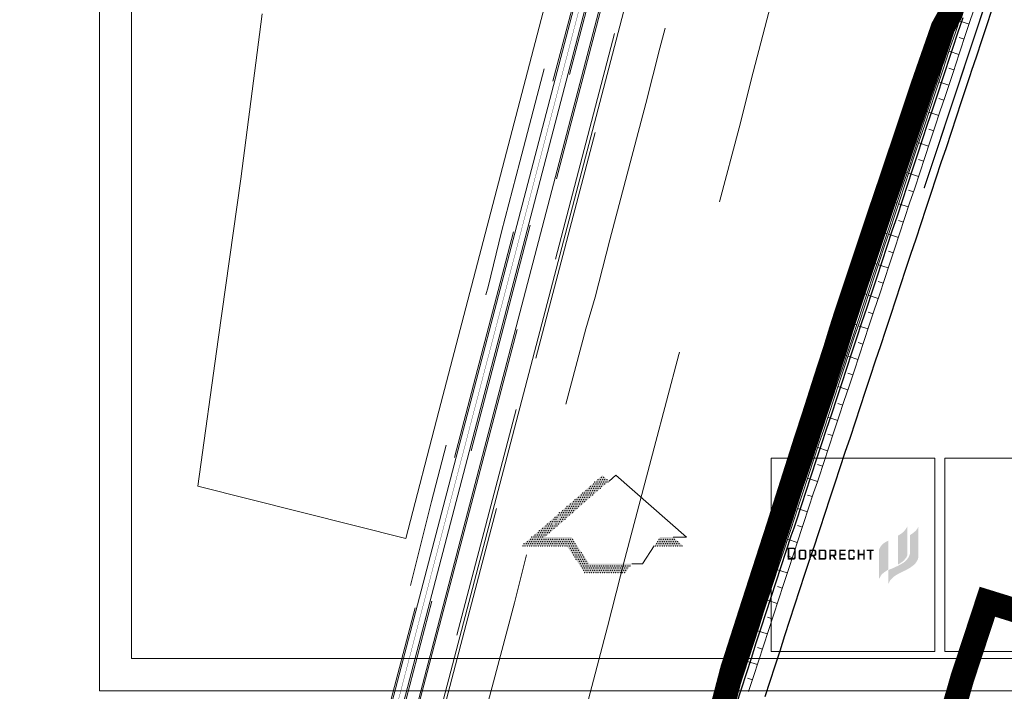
# Model space of a CAD drawing. Header units: metres. Extents: x 102313 to 104557, y 415820 to 422103.
# Tile 6 of 256: x 102870 to 103176, y 417175 to 417384. Entities that reach past the tile are written whole.
import ezdxf

# ---------------------------------------------------------------- set-up
doc = ezdxf.new("R2010")
doc.units = ezdxf.units.M
doc.header["$MEASUREMENT"] = 0
for name, pattern in [('DGN Style 2', [121.043411, 72.626047, -48.417365]), ('DGN Style 3', [169.460776, 121.043411, -48.417365]), ('KG-GV', [42, 12, -6, 0, -6, 12, -6]), ('VW-1-1_STREEP', [20, 10, -10]), ('VW-1-3_STREEP', [40, 10, -30])]:
    doc.linetypes.add(name, pattern=pattern)
for name, color, linetype, lineweight in [('00--Markering', 4, 'DGN Style 2', 0), ('00-Beschermingszone binnenzijde', 41, 'Continuous', 0), ('00-Exploitatie-BPGrens', 7, 'Continuous', 40), ('00-Fietspad', 6, 'Continuous', 0), ('00-Kader', 2, 'Continuous', 0), ('00-kader-2', 2, 'Continuous', 0), ('00-kavel', 52, 'Continuous', 0), ('00-Rijweg', 2, 'Continuous', 0), ('00-Taludlijn', 3, 'DGN Style 2', 0), ('00-vignet', 160, 'Continuous', 0), ('N-WE-GW-GRONDWERKLIJN-G', 90, 'Continuous', 53), ('N-WE-GW-TALUDARCERING-G', 90, 'Continuous', 13), ('N-WE-GW-WATERGANG-G', 90, 'Continuous', 0), ('N-WE-GW-WATERGANG_WATERLIJN-G', 130, 'Continuous', 30), ('N-WE-KG-GRONDVERWERVING-G', 130, 'KG-GV', 30), ('N-WE-KW-KUNSTWERK_GELUIDSWERING-G', 170, 'VW-1-1_STREEP', 53), ('N-WE-VH-KANTVERHARDING-GD', 6, 'Continuous', 30), ('N-WE-VW-MARKERING_LANGS_STREEP_13-G', 7, 'VW-1-3_STREEP', 0)]:
    doc.layers.add(name, color=color, linetype=linetype, lineweight=lineweight)

msp = doc.modelspace()

# ---------------------------------------------------------------- hatches: boundary and pattern name
at = {"layer": '00-Kader'}
msp.add_hatch(color=7, dxfattribs=at).paths.add_polyline_path([(103045.315, 417211.624), (103039.807, 417219.886), (103025.689, 417219.886), (103050.869, 417241.918), (103052.96, 417240.088), (103033.019, 417222.64), (103041.281, 417222.64), (103046.789, 417214.378), (103060.003, 417214.378), (103058.167, 417211.624)])
at = {"layer": '00-vignet'}
for color, points in [(256, [(103139.88, 417208.117), (103139.88, 417212.4), (103141.35, 417213.009), (103142.719, 417213.642), (103143.936, 417214.276), (103144.671, 417214.758), (103145.228, 417215.214), (103145.735, 417215.746), (103146.141, 417216.304), (103146.42, 417216.887), (103146.622, 417217.596), (103146.622, 417223.274), (103147.256, 417223.679), (103147.763, 417224.06), (103148.397, 417224.642), (103148.904, 417225.225), (103149.233, 417225.935), (103149.233, 417216.506), (103149.056, 417215.721), (103148.827, 417215.239), (103148.346, 417214.53), (103147.636, 417213.845), (103146.749, 417213.186), (103145.456, 417212.426), (103143.556, 417211.488), (103142.618, 417211.006), (103141.781, 417210.474), (103141.249, 417210.018), (103140.844, 417209.638), (103140.514, 417209.258), (103140.261, 417208.827)]), (240, [(103142.846, 417214.073), (103142.846, 417223.096), (103143.581, 417223.527), (103144.113, 417223.882), (103144.595, 417224.288), (103145.051, 417224.769), (103145.431, 417225.352), (103145.786, 417226.011), (103145.786, 417216.937), (103145.507, 417216.354), (103145.152, 417215.924), (103144.747, 417215.391), (103144.316, 417215.036), (103143.961, 417214.783), (103143.505, 417214.479)]), (240, [(103136.94, 417209.562), (103136.94, 417218.661), (103137.32, 417219.497), (103137.777, 417220.08), (103138.36, 417220.663), (103138.968, 417221.094), (103139.45, 417221.348), (103139.83, 417221.55), (103139.88, 417212.527), (103139.019, 417211.995), (103138.41, 417211.539), (103137.878, 417211.082), (103137.473, 417210.55), (103137.244, 417210.069)]), (256, [(103124.607, 417215.631), (103124.607, 417218.75), (103126.617, 417218.743), (103126.617, 417218.277), (103125.073, 417218.277), (103125.073, 417217.493), (103126.469, 417217.493), (103126.469, 417217.028), (103125.073, 417217.028), (103125.073, 417216.105), (103126.617, 417216.105), (103126.617, 417215.631)]), (256, [(103127.726, 417215.631), (103127.416, 417215.957), (103127.416, 417218.448), (103127.719, 417218.75), (103129.115, 417218.75), (103129.433, 417218.448), (103129.433, 417217.812), (103128.968, 417217.812), (103128.968, 417218.137), (103128.813, 417218.285), (103128.029, 417218.285), (103127.874, 417218.13), (103127.874, 417216.268), (103128.037, 417216.097), (103128.805, 417216.097), (103128.976, 417216.275), (103128.976, 417216.725), (103129.426, 417216.725), (103129.426, 417215.942), (103129.123, 417215.631)]), (256, [(103130.364, 417215.631), (103130.364, 417218.75), (103130.838, 417218.75), (103130.838, 417217.501), (103132.087, 417217.501), (103132.087, 417218.75), (103132.553, 417218.75), (103132.553, 417215.639), (103132.087, 417215.639), (103132.087, 417217.028), (103130.846, 417217.028), (103130.846, 417215.631)]), (256, [(103134.104, 417215.639), (103134.104, 417218.285), (103133.181, 417218.293), (103133.181, 417218.75), (103135.361, 417218.75), (103135.361, 417218.293), (103134.578, 417218.293), (103134.578, 417215.639)])]:
    msp.add_hatch(color=color, dxfattribs=at).paths.add_polyline_path(points)
h = msp.add_hatch(color=256, dxfattribs=at)
h.paths.add_polyline_path([(103108.569, 417215.631), (103108.569, 417218.906), (103108.104, 417218.906), (103108.104, 417219.379), (103110.517, 417219.379), (103110.757, 417219.27), (103110.951, 417219.1), (103111.06, 417218.898), (103111.06, 417216.252), (103110.998, 417216.019), (103110.843, 417215.794), (103110.594, 417215.631)])
h.paths.add_polyline_path([(103109.035, 417216.105), (103109.035, 417218.913), (103110.431, 417218.906), (103110.602, 417218.743), (103110.586, 417216.415), (103110.253, 417216.105)])
h = msp.add_hatch(color=256, dxfattribs=at)
h.paths.add_polyline_path([(103113.853, 417215.631), (103112.332, 417215.639), (103111.999, 417215.949), (103111.999, 417218.425), (103112.309, 417218.743), (103114, 417218.743), (103114.334, 417218.432), (103114.334, 417216.112)])
h.paths.add_polyline_path([(103113.706, 417216.097), (103112.619, 417216.105), (103112.472, 417216.268), (103112.472, 417218.13), (103112.627, 417218.293), (103113.558, 417218.285), (103113.706, 417218.284), (103113.869, 417218.137), (103113.869, 417216.268)], flags=16)
h = msp.add_hatch(color=256, dxfattribs=at)
h.paths.add_polyline_path([(103115.265, 417215.639), (103115.265, 417218.75), (103117.127, 417218.75), (103117.43, 417218.432), (103117.438, 417217.028), (103116.887, 417216.655), (103117.451, 417215.821), (103117.451, 417215.639), (103116.972, 417215.639), (103116.352, 417216.632), (103115.739, 417216.632), (103115.739, 417215.639)])
h.paths.add_polyline_path([(103115.723, 417217.191), (103115.739, 417218.285), (103116.825, 417218.285), (103116.972, 417218.137), (103116.972, 417217.346), (103116.833, 417217.191)], flags=16)
h = msp.add_hatch(color=256, dxfattribs=at)
h.paths.add_polyline_path([(103118.221, 417215.631), (103118.229, 417218.75), (103120.247, 417218.75), (103120.557, 417218.432), (103120.557, 417215.957), (103120.247, 417215.631)])
h.paths.add_polyline_path([(103118.695, 417216.112), (103118.687, 417218.293), (103119.928, 417218.293), (103120.091, 417218.13), (103120.091, 417216.268), (103119.936, 417216.112)], flags=16)
h = msp.add_hatch(color=256, dxfattribs=at)
h.paths.add_polyline_path([(103121.515, 417215.639), (103121.515, 417218.75), (103123.377, 417218.75), (103123.68, 417218.432), (103123.688, 417217.028), (103123.137, 417216.655), (103123.701, 417215.821), (103123.701, 417215.639), (103123.222, 417215.639), (103122.601, 417216.632), (103121.989, 417216.632), (103121.989, 417215.639)])
h.paths.add_polyline_path([(103121.961, 417217.191), (103121.977, 417218.285), (103123.063, 417218.285), (103123.211, 417218.137), (103123.211, 417217.346), (103123.071, 417217.191)], flags=16)

# ---------------------------------------------------------------- linework, layer by layer
at = {"layer": '00--Markering'}
msp.add_line((102913.669, 416840.84), (103256.928, 418152.187), dxfattribs=at)
at = {"layer": '00--Markering', "linetype": 'DGN Style 3'}
msp.add_line((102907.864, 416842.36), (103072.684, 417472.018), dxfattribs=at)
at = {"layer": '00-Beschermingszone binnenzijde', "linetype": 'DGN Style 3', "flags": 128}
msp.add_lwpolyline([(102869.526, 416622.546), (102871.762, 416630.43), (102878.111, 416655.387), (102883.303, 416674.925), (102884.995, 416681.506), (102886.506, 416689.31), (102890.425, 416702.981), (102891.752, 416708.372), (102892.869, 416711.85), (102894.174, 416717.353), (102894.758, 416721.073), (102894.901, 416721.52), (102895.198, 416721.969), (102906.565, 416719.27), (102922.837, 416787.795), (102920.82, 416788.274), (102923.428, 416798.654), (102926.723, 416837.88), (102931.207, 416855.333), (102935.266, 416870.641), (102942.715, 416897.883), (102947.684, 416916.685), (102952.14, 416933.873), (102961.345, 416967.795), (102965.37, 416982.309), (102970.093, 416999.739), (102971.276, 417004.105), (102973.012, 417010.265), (102978.413, 417030.865), (102979.186, 417034.966), (102980.378, 417039.77), (102984.125, 417053.775), (102994.853, 417094.596), (102999.9, 417113.516), (103000.965, 417117.406), (103005.797, 417135.078), (103012.621, 417161.187), (103023.478, 417202.203), (103028.836, 417223.381), (103037.951, 417258.123), (103045.746, 417287.483), (103048.604, 417297.356), (103053.198, 417315.189), (103064.385, 417357.639), (103068.788, 417374.88), (103075.547, 417401.001), (103079.193, 417414.907), (103081.959, 417425.468), (103083.512, 417431.756), (103083.839, 417433.433), (103084.487, 417437.628), (103084.32, 417438.964), (103087.267, 417444.881), (103089.234, 417453.663), (103099.681, 417497.087), (103099.902, 417497.706), (103101.105, 417500), (103105.895, 417509.139), (103107.988, 417529.287), (103107.901, 417529.496), (103115.796, 417558.015), (103120.05, 417572.924), (103122.072, 417581.287), (103123.794, 417588.543), (103133.088, 417586.25), (103152.868, 417581.128), (103151.246, 417574.297), (103149.066, 417565.28), (103144.677, 417549.897), (103137.656, 417524.534), (103135.139, 417500.312), (103128.066, 417486.817), (103118.457, 417446.875), (103115.745, 417434.768), (103113.797, 417430.856), (103113.397, 417428.268), (103112.814, 417425.281), (103111.034, 417418.072), (103108.212, 417407.297), (103104.578, 417393.438), (103097.843, 417367.411), (103093.424, 417350.105), (103082.228, 417307.624), (103077.544, 417289.442), (103074.656, 417279.462), (103066.958, 417250.467), (103057.888, 417215.896), (103052.521, 417194.686), (103041.634, 417153.555), (103034.779, 417127.328), (103029.901, 417109.49), (103028.862, 417105.691), (103023.853, 417086.917), (103013.123, 417046.086), (103009.43, 417032.282), (103008.509, 417028.568), (103007.698, 417024.271), (103001.961, 417002.392), (103000.193, 416996.115), (102999.049, 416991.893), (102994.303, 416974.377), (102990.276, 416959.858), (102981.137, 416926.18), (102976.707, 416909.088), (102971.686, 416890.094), (102964.234, 416862.84), (102960.234, 416847.756), (102956.406, 416832.857), (102954.578, 416811.092), (102958.957, 416810.052), (102928.822, 416683.15), (102916.769, 416686.013), (102915.708, 416682.312), (102914.276, 416674.914), (102912.328, 416667.337), (102907.146, 416647.836), (102901.131, 416624.194), (102913.215, 416621.029), (102911.154, 416613.16), (102911.151, 416613.161), (102881.861, 416619.725), (102869.526, 416622.546)], close=True, dxfattribs=at)
at = {"layer": '00-Exploitatie-BPGrens', "ltscale": 2, "const_width": 3, "flags": 128}
msp.add_lwpolyline([(103159.255, 417385.652), (103156.813, 417381.208), (103155.134, 417376.409), (103153.484, 417371.688), (103153.123, 417370.653), (103151.836, 417366.966), (103150.19, 417362.235), (103148.618, 417357.483), (103147.032, 417352.743), (103145.445, 417348.001), (103143.859, 417343.259), (103142.273, 417338.517), (103140.688, 417333.779), (103139.066, 417329.05), (103137.47, 417324.309), (103135.876, 417319.567), (103134.298, 417314.821), (103132.718, 417310.078), (103131.133, 417305.337), (103129.549, 417300.594), (103127.964, 417295.85), (103126.397, 417291.094), (103124.879, 417286.317), (103123.427, 417281.534), (103121.891, 417276.786), (103120.34, 417272.03), (103118.826, 417267.26), (103117.314, 417262.497), (103115.774, 417257.746), (103114.21, 417252.994), (103112.69, 417248.225), (103111.176, 417243.458), (103110.776, 417242.199), (103109.659, 417238.687), (103108.14, 417233.913), (103106.621, 417229.139), (103105.913, 417226.907), (103105.103, 417224.369), (103103.559, 417219.605), (103102.02, 417214.837), (103100.48, 417210.07), (103098.941, 417205.303), (103097.404, 417200.534), (103095.873, 417195.764), (103094.341, 417190.995), (103092.813, 417186.224), (103091.278, 417181.427), (103090.001, 417176.545), (103088.75, 417171.716)], dxfattribs=at)
at = {"layer": '00-Fietspad', "flags": 128}
for points in [[(103236.741, 418115.841), (103243.562, 418141.167), (103239.018, 418137.753), (103219.73, 418066.136), (103197.727, 417982.128), (103138.115, 417754.724), (103106.887, 417635.595), (103090.422, 417572.604), (102939.722, 416996.674), (102922.067, 416928.651), (102876.742, 416755.326)], [(102887.137, 416781.242), (102925.454, 416927.769), (102943.109, 416995.791), (103068.175, 417473.754)]]:
    msp.add_lwpolyline(points, dxfattribs=at)
at = {"layer": '00-Kader', "color": 7}
for p, q in [((103154.379, 417247.269), (103103.379, 417247.269)), ((103103.379, 417247.269), (103103.379, 417187.089)), ((103154.379, 417187.089), (103154.379, 417247.269)), ((103268.619, 417247.269), (103157.439, 417247.269)), ((103157.439, 417247.269), (103157.439, 417187.089)), ((103052.96, 417240.088), (103055.051, 417241.918)), ((103103.379, 417187.089), (103154.379, 417187.089)), ((103157.439, 417187.089), (103268.619, 417187.089))]:
    msp.add_line(p, q, dxfattribs=at)
at = {"layer": '00-Kader', "flags": 128}
for points in [[(103314.343, 417174.833), (103314.343, 417768.833), (102894.343, 417768.833), (102894.343, 417174.833), (103314.343, 417174.833)], [(103304.343, 417184.833), (103304.343, 417758.833), (102904.343, 417758.833), (102904.343, 417184.833), (103304.343, 417184.833)]]:
    msp.add_lwpolyline(points, close=True, dxfattribs=at)
at = {"layer": '00-Kader', "color": 7, "flags": 128}
for points in [[(103055.051, 417241.918), (103077.083, 417222.64), (103072.901, 417222.64)], [(103066.985, 417219.886), (103063.313, 417214.378), (103060.003, 417214.378)]]:
    msp.add_lwpolyline(points, dxfattribs=at)
at = {"layer": '00-Kader', "color": 7}
for p in [(103043.346, 417235.033), (103044.035, 417235.033), (103044.379, 417235.722), (103044.723, 417236.41), (103044.723, 417235.033), (103045.068, 417235.722), (103045.412, 417236.41), (103045.412, 417235.033), (103045.756, 417237.099), (103045.756, 417235.722), (103040.937, 417232.968), (103041.281, 417232.279), (103041.625, 417232.968), (103041.969, 417233.656), (103041.969, 417232.279), (103042.314, 417234.345), (103042.314, 417232.968), (103042.658, 417233.656), (103042.658, 417232.279), (103043.002, 417234.345), (103043.002, 417232.968), (103043.346, 417233.656), (103043.346, 417232.279), (103043.691, 417234.345), (103043.691, 417232.968), (103044.035, 417233.656), (103044.379, 417234.345), (103044.379, 417232.968), (103044.723, 417233.656), (103045.068, 417234.345), (103045.412, 417233.656), (103045.756, 417234.345), (103036.117, 417228.837), (103036.806, 417228.837), (103037.15, 417229.525), (103037.494, 417230.214), (103037.838, 417229.525), (103038.183, 417230.214), (103038.183, 417228.837), (103038.527, 417230.902), (103038.527, 417229.525), (103038.871, 417230.214), (103038.871, 417228.837), (103040.937, 417231.591), (103040.937, 417230.214), (103041.281, 417230.902), (103041.625, 417231.591), (103041.625, 417230.214), (103041.969, 417230.902), (103042.314, 417231.591), (103043.002, 417231.591), (103033.363, 417226.083), (103033.707, 417226.771), (103034.052, 417226.083), (103034.396, 417226.771), (103034.74, 417227.46), (103034.74, 417226.083), (103035.084, 417226.771), (103035.429, 417227.46), (103035.429, 417226.083), (103035.773, 417228.148), (103036.117, 417227.46), (103036.117, 417226.083), (103036.461, 417228.148), (103036.461, 417226.771), (103036.806, 417227.46), (103036.806, 417226.083), (103037.15, 417226.771), (103037.494, 417227.46), (103037.838, 417228.148), (103038.183, 417227.46), (103038.527, 417228.148), (103028.888, 417222.64), (103029.576, 417222.64), (103029.921, 417223.329), (103030.265, 417222.64), (103030.609, 417223.329), (103030.953, 417224.017), (103030.953, 417222.64), (103031.298, 417224.706), (103031.298, 417223.329), (103031.642, 417224.017), (103031.642, 417222.64), (103031.986, 417224.706), (103031.986, 417223.329), (103032.33, 417225.394), (103032.33, 417224.017), (103032.33, 417222.64), (103032.675, 417224.706), (103032.675, 417223.329), (103033.019, 417225.394), (103033.019, 417224.017), (103033.363, 417224.706), (103033.363, 417223.329), (103033.707, 417225.394), (103033.707, 417224.017), (103034.052, 417224.706), (103034.396, 417225.394), (103034.396, 417224.017), (103034.74, 417224.706), (103035.084, 417225.394), (103035.773, 417225.394), (103027.167, 417220.575), (103027.511, 417221.263), (103027.511, 417219.886), (103027.855, 417220.575), (103028.199, 417221.263), (103028.199, 417219.886), (103028.544, 417221.952), (103028.544, 417220.575), (103028.888, 417221.263), (103028.888, 417219.886), (103029.232, 417221.952), (103029.232, 417220.575), (103029.576, 417221.263), (103029.576, 417219.886), (103029.921, 417221.952), (103029.921, 417220.575), (103030.265, 417221.263), (103030.265, 417219.886), (103030.609, 417221.952), (103030.609, 417220.575), (103030.953, 417221.263), (103030.953, 417219.886), (103031.298, 417221.952), (103031.298, 417220.575), (103031.642, 417221.263), (103031.642, 417219.886), (103031.986, 417221.952), (103031.986, 417220.575), (103032.33, 417221.263), (103032.33, 417219.886), (103032.675, 417221.952), (103032.675, 417220.575), (103033.019, 417221.263), (103033.019, 417219.886), (103033.363, 417221.952), (103033.363, 417220.575), (103033.707, 417221.263), (103033.707, 417219.886), (103034.052, 417221.952), (103034.052, 417220.575), (103034.396, 417221.263), (103034.396, 417219.886), (103034.74, 417221.952), (103034.74, 417220.575), (103035.084, 417221.263), (103035.084, 417219.886), (103035.429, 417221.952), (103035.429, 417220.575), (103035.773, 417221.263), (103035.773, 417219.886), (103036.117, 417221.952), (103036.117, 417220.575), (103036.461, 417221.263), (103036.461, 417219.886), (103036.806, 417221.952), (103036.806, 417220.575), (103037.15, 417221.263), (103037.15, 417219.886), (103037.494, 417221.952), (103037.494, 417220.575), (103037.838, 417221.263), (103037.838, 417219.886), (103038.183, 417221.952), (103038.183, 417220.575), (103038.527, 417221.263), (103038.527, 417219.886), (103038.871, 417221.952), (103038.871, 417220.575), (103039.215, 417221.263), (103039.215, 417219.886), (103039.56, 417221.952), (103039.56, 417220.575), (103039.904, 417221.263), (103039.904, 417219.886), (103040.248, 417221.952), (103040.248, 417220.575), (103040.592, 417221.263), (103040.592, 417219.886), (103040.937, 417221.952), (103040.937, 417220.575), (103041.281, 417221.263), (103041.281, 417219.886), (103041.625, 417221.952), (103041.625, 417220.575), (103041.969, 417221.263), (103041.969, 417219.886), (103042.314, 417220.575), (103042.658, 417219.886), (103067.444, 417219.886), (103067.788, 417220.575), (103068.132, 417221.263), (103068.132, 417219.886), (103068.477, 417221.952), (103068.477, 417220.575), (103068.821, 417221.263), (103068.821, 417219.886), (103069.165, 417221.952), (103069.165, 417220.575), (103069.509, 417221.263), (103069.509, 417219.886), (103069.854, 417221.952), (103069.854, 417220.575), (103070.198, 417221.263), (103070.198, 417219.886), (103070.542, 417221.952), (103070.542, 417220.575), (103070.886, 417221.263), (103070.886, 417219.886), (103071.231, 417221.952), (103071.231, 417220.575), (103071.575, 417221.263), (103071.575, 417219.886), (103071.919, 417221.952), (103071.919, 417220.575), (103072.263, 417221.263), (103072.263, 417219.886), (103072.608, 417221.952), (103072.608, 417220.575), (103072.952, 417221.263), (103072.952, 417219.886), (103073.296, 417221.952), (103073.296, 417220.575), (103073.64, 417221.263), (103073.64, 417219.886), (103073.985, 417220.575), (103074.329, 417221.263), (103074.329, 417219.886), (103074.673, 417220.575), (103075.017, 417219.886), (103075.706, 417219.886), (103040.937, 417219.198), (103041.281, 417218.509), (103041.625, 417219.198), (103041.625, 417217.821), (103041.969, 417218.509), (103041.969, 417217.132), (103042.314, 417219.198), (103042.314, 417217.821), (103042.658, 417218.509), (103042.658, 417217.132), (103043.002, 417219.198), (103043.002, 417217.821), (103058.149, 417213.69), (103058.838, 417213.69), (103059.526, 417213.69), (103057.805, 417213.001), (103057.805, 417211.624), (103058.149, 417212.313), (103058.493, 417213.001)]:
    msp.add_point(p, dxfattribs=at)
msp.add_solid([(103066.985, 417219.886), (103076.048, 417219.886), (103068.821, 417222.64), (103072.901, 417222.64)], dxfattribs=at)
at = {"layer": '00-kader-2', "color": 7}
for p in [(103050.576, 417241.23), (103051.264, 417241.23), (103046.789, 417237.787), (103047.133, 417238.476), (103047.477, 417237.787), (103047.822, 417238.476), (103048.166, 417239.164), (103048.166, 417237.787), (103048.51, 417239.853), (103048.51, 417238.476), (103048.854, 417239.164), (103048.854, 417237.787), (103049.199, 417239.853), (103049.199, 417238.476), (103049.543, 417240.541), (103049.543, 417239.164), (103049.543, 417237.787), (103049.887, 417239.853), (103049.887, 417238.476), (103050.231, 417240.541), (103050.231, 417239.164), (103050.231, 417237.787), (103050.576, 417239.853), (103050.576, 417238.476), (103050.92, 417240.541), (103050.92, 417239.164), (103051.264, 417239.853), (103051.608, 417240.541), (103051.608, 417239.164), (103051.953, 417239.853), (103052.297, 417240.541), (103052.641, 417239.853), (103046.1, 417236.41), (103046.1, 417235.033), (103046.445, 417237.099), (103046.445, 417235.722), (103046.789, 417236.41), (103046.789, 417235.033), (103047.133, 417237.099), (103047.133, 417235.722), (103047.477, 417236.41), (103047.822, 417237.099), (103047.822, 417235.722), (103048.166, 417236.41), (103048.51, 417237.099), (103049.199, 417237.099), (103039.904, 417232.279), (103040.592, 417232.279), (103039.215, 417230.902), (103039.215, 417229.525), (103039.56, 417231.591), (103039.56, 417230.214), (103039.56, 417228.837), (103039.904, 417230.902), (103039.904, 417229.525), (103040.248, 417231.591), (103040.248, 417230.214), (103040.592, 417230.902), (103040.592, 417229.525), (103039.215, 417228.148), (103026.134, 417219.886), (103026.478, 417220.575), (103026.822, 417219.886), (103042.314, 417216.444), (103043.002, 417216.444), (103043.346, 417218.509), (103043.346, 417217.132), (103043.691, 417217.821), (103043.691, 417216.444), (103044.035, 417217.132), (103044.379, 417217.821), (103044.379, 417216.444), (103044.723, 417217.132), (103045.068, 417216.444), (103042.658, 417215.755), (103043.346, 417215.755), (103043.691, 417215.067), (103044.035, 417215.755), (103044.035, 417214.378), (103044.379, 417215.067), (103044.379, 417213.69), (103044.723, 417215.755), (103044.723, 417214.378), (103045.068, 417215.067), (103045.068, 417213.69), (103045.412, 417215.755), (103045.412, 417214.378), (103045.756, 417215.067), (103045.756, 417213.69), (103046.1, 417214.378), (103046.445, 417213.69), (103047.133, 417213.69), (103047.822, 417213.69), (103048.51, 417213.69), (103049.199, 417213.69), (103049.887, 417213.69), (103050.576, 417213.69), (103051.264, 417213.69), (103051.953, 417213.69), (103052.641, 417213.69), (103053.33, 417213.69), (103054.018, 417213.69), (103054.707, 417213.69), (103055.395, 417213.69), (103056.084, 417213.69), (103056.772, 417213.69), (103057.461, 417213.69), (103044.723, 417213.001), (103045.068, 417212.313), (103045.412, 417213.001), (103045.412, 417211.624), (103045.756, 417212.313), (103046.1, 417213.001), (103046.1, 417211.624), (103046.445, 417212.313), (103046.789, 417213.001), (103046.789, 417211.624), (103047.133, 417212.313), (103047.477, 417213.001), (103047.477, 417211.624), (103047.822, 417212.313), (103048.166, 417213.001), (103048.166, 417211.624), (103048.51, 417212.313), (103048.854, 417213.001), (103048.854, 417211.624), (103049.199, 417212.313), (103049.543, 417213.001), (103049.543, 417211.624), (103049.887, 417212.313), (103050.231, 417213.001), (103050.231, 417211.624), (103050.576, 417212.313), (103050.92, 417213.001), (103050.92, 417211.624), (103051.264, 417212.313), (103051.608, 417213.001), (103051.608, 417211.624), (103051.953, 417212.313), (103052.297, 417213.001), (103052.297, 417211.624), (103052.641, 417212.313), (103052.985, 417213.001), (103052.985, 417211.624), (103053.33, 417212.313), (103053.674, 417213.001), (103053.674, 417211.624), (103054.018, 417212.313), (103054.362, 417213.001), (103054.362, 417211.624), (103054.707, 417212.313), (103055.051, 417213.001), (103055.051, 417211.624), (103055.395, 417212.313), (103055.739, 417213.001), (103055.739, 417211.624), (103056.084, 417212.313), (103056.428, 417213.001), (103056.428, 417211.624), (103056.772, 417212.313), (103057.116, 417213.001), (103057.116, 417211.624), (103057.461, 417212.313)]:
    msp.add_point(p, dxfattribs=at)
at = {"layer": '00-kavel', "flags": 128}
msp.add_lwpolyline([(102944.993, 417385.564), (102938.313, 417334.218), (102931.251, 417284.197), (102924.937, 417238.503), (102989.756, 417222.266), (103000, 417261.9), (103036.552, 417402.123)], dxfattribs=at)
at = {"layer": '00-Rijweg'}
for p, q in [((102907.381, 416842.486), (103072.287, 417472.474)), ((102964.048, 417029.353), (103077.868, 417464.18))]:
    msp.add_line(p, q, dxfattribs=at)
at = {"layer": '00-Taludlijn'}
msp.add_line((103079.285, 417465.74), (102964.414, 417027.334), dxfattribs=at)
at = {"layer": '00-Taludlijn', "flags": 128}
for points in [[(103238.369, 418137.264), (103219.247, 418066.264), (103197.243, 417982.255), (103137.631, 417754.851), (103106.403, 417635.721), (103089.938, 417572.73), (102939.239, 416996.8), (102921.583, 416928.777), (102876.258, 416755.452)], [(103094.809, 417602.393), (103089.59, 417580.977), (103085.13, 417564.106), (103080.477, 417546.196), (103076.179, 417530.246), (103073.567, 417520.015), (103070.197, 417506.582), (103062.969, 417481.09), (103055.967, 417454.702), (103052.616, 417442.666), (103048.329, 417427.549), (103043.78, 417410.649), (103038.342, 417389.805), (103031.682, 417364.453), (103025.175, 417339.457), (103019.457, 417317.694), (103015.292, 417300.611), (103011.607, 417287.798), (103009.651, 417280.552), (103006.616, 417268.077), (103002.854, 417253.762), (102997.712, 417233.714), (102991.19, 417207.613)], [(102887.62, 416781.115), (102925.938, 416927.643), (102943.593, 416995.665), (103068.782, 417474.1)]]:
    msp.add_lwpolyline(points, dxfattribs=at)
at = {"layer": 'N-WE-GW-GRONDWERKLIJN-G', "flags": 128}
msp.add_lwpolyline([(103160.571, 417174.264), (103161.95, 417179.074), (103163.517, 417183.826), (103164.18, 417185.839), (103165.083, 417188.581), (103166.645, 417193.335), (103168.206, 417198.087), (103169.766, 417202.837)], dxfattribs=at)
at = {"layer": 'N-WE-GW-TALUDARCERING-G', "flags": 128}
for points in [[(103165.008, 417382.383), (103161.929, 417383.404)], [(103158.625, 417379.292), (103157.357, 417379.735)], [(103163.435, 417377.637), (103161.896, 417378.147)], [(103155.697, 417374.99), (103158.312, 417374.076)], [(103161.863, 417372.891), (103158.784, 417373.911)], [(103154.048, 417370.27), (103155.393, 417369.8)], [(103160.29, 417368.145), (103158.75, 417368.655)], [(103152.402, 417365.549), (103155.167, 417364.587)], [(103158.717, 417363.399), (103155.638, 417364.419)], [(103150.776, 417360.821), (103152.192, 417360.352)], [(103157.144, 417358.653), (103155.605, 417359.163)], [(103149.201, 417356.075), (103152.033, 417355.128)], [(103155.571, 417353.906), (103152.493, 417354.927)], [(103147.615, 417351.333), (103149.037, 417350.857)], [(103153.999, 417349.16), (103152.459, 417349.67)], [(103146.028, 417346.592), (103148.887, 417345.635)], [(103152.426, 417344.414), (103149.347, 417345.434)], [(103144.442, 417341.85), (103145.878, 417341.369)], [(103150.853, 417339.668), (103149.314, 417340.178)], [(103142.856, 417337.108), (103145.743, 417336.143)], [(103149.28, 417334.922), (103146.203, 417335.941)], [(103141.262, 417332.369), (103142.712, 417331.872)], [(103147.707, 417330.175), (103146.169, 417330.685)], [(103139.646, 417327.637), (103142.596, 417326.644)], [(103146.135, 417325.429), (103143.058, 417326.449)], [(103138.051, 417322.899), (103139.538, 417322.399)], [(103144.562, 417320.683), (103143.024, 417321.193)], [(103136.462, 417318.158), (103139.455, 417317.163)], [(103142.989, 417315.937), (103139.913, 417316.956)], [(103134.883, 417313.414), (103136.383, 417312.914)], [(103141.416, 417311.191), (103139.879, 417311.7)], [(103133.302, 417308.67), (103136.309, 417307.665)], [(103139.843, 417306.444), (103136.769, 417307.463)], [(103131.717, 417303.928), (103133.227, 417303.424)], [(103138.271, 417301.698), (103136.734, 417302.207)], [(103130.133, 417299.186), (103133.165, 417298.172)], [(103136.698, 417296.952), (103133.625, 417297.97)], [(103128.553, 417294.442), (103130.075, 417293.94)], [(103135.125, 417292.206), (103133.589, 417292.715)], [(103127, 417289.689), (103130.037, 417288.724)], [(103133.552, 417287.46), (103130.481, 417288.477)], [(103125.5, 417284.92), (103126.989, 417284.468)], [(103131.979, 417282.713), (103130.445, 417283.222)], [(103124.028, 417280.141), (103126.888, 417279.216)], [(103130.407, 417277.967), (103127.338, 417278.984)], [(103122.486, 417275.385), (103123.9, 417274.924)], [(103128.834, 417273.221), (103127.3, 417273.729)], [(103120.944, 417270.629), (103123.75, 417269.738)], [(103127.261, 417268.475), (103124.195, 417269.491)], [(103119.431, 417265.863), (103120.805, 417265.427)], [(103125.688, 417263.729), (103124.156, 417264.237)], [(103117.912, 417261.099), (103120.601, 417260.228)], [(103124.115, 417258.983), (103121.052, 417259.998)], [(103116.366, 417256.345), (103117.696, 417255.907)], [(103122.543, 417254.236), (103121.011, 417254.744)], [(103114.813, 417251.592), (103117.462, 417250.747)], [(103120.97, 417249.49), (103117.909, 417250.505)], [(103113.296, 417246.828), (103114.594, 417246.415)], [(103119.397, 417244.744), (103117.867, 417245.251)], [(103111.782, 417242.062), (103114.32, 417241.255)], [(103117.824, 417239.998), (103114.766, 417241.011)], [(103110.266, 417237.298), (103111.508, 417236.902)], [(103116.253, 417235.251), (103114.724, 417235.757)], [(103108.75, 417232.533), (103111.182, 417231.76)], [(103114.683, 417230.504), (103111.627, 417231.513)], [(103107.235, 417227.768), (103108.426, 417227.39)], [(103113.116, 417225.756), (103111.589, 417226.259)], [(103105.712, 417223.006), (103108.05, 417222.248)], [(103111.552, 417221.007), (103108.498, 417222.012)], [(103104.172, 417218.249), (103105.331, 417217.875)], [(103109.99, 417216.257), (103108.464, 417216.758)], [(103102.636, 417213.491), (103104.932, 417212.749)], [(103108.43, 417211.507), (103105.379, 417212.507)], [(103101.099, 417208.733), (103102.238, 417208.365)], [(103106.873, 417206.755), (103105.348, 417207.255)], [(103099.563, 417203.974), (103101.824, 417203.246)], [(103105.317, 417202.003), (103102.269, 417203)], [(103098.031, 417199.215), (103099.153, 417198.855)], [(103103.765, 417197.251), (103102.241, 417197.748)], [(103096.503, 417194.454), (103098.725, 417193.74)], [(103102.214, 417192.497), (103099.169, 417193.489)], [(103094.975, 417189.693), (103096.077, 417189.34)], [(103100.666, 417187.743), (103099.145, 417188.237)], [(103093.45, 417184.932), (103095.637, 417184.232)], [(103099.121, 417182.987), (103096.079, 417183.975)], [(103091.979, 417180.154), (103093.056, 417179.872)], [(103097.578, 417178.232), (103096.058, 417178.724)], [(103090.715, 417175.316), (103092.594, 417174.83)]]:
    msp.add_lwpolyline(points, dxfattribs=at)
at = {"layer": 'N-WE-GW-WATERGANG-G', "flags": 128}
for points in [[(103166.96, 417388.275), (103165.388, 417383.528), (103163.815, 417378.782), (103162.242, 417374.036), (103160.669, 417369.29), (103160.325, 417368.25), (103159.096, 417364.544), (103157.524, 417359.797), (103155.951, 417355.051), (103154.378, 417350.305), (103152.805, 417345.559), (103151.232, 417340.813), (103149.66, 417336.066), (103148.087, 417331.32), (103146.514, 417326.574), (103144.941, 417321.828), (103143.368, 417317.082), (103141.796, 417312.336), (103140.223, 417307.589), (103138.65, 417302.843), (103137.077, 417298.097), (103135.504, 417293.351), (103133.932, 417288.605), (103132.359, 417283.858), (103130.786, 417279.112), (103129.213, 417274.366), (103127.64, 417269.62), (103126.068, 417264.874), (103124.495, 417260.127), (103122.922, 417255.381), (103121.349, 417250.635), (103119.776, 417245.889), (103118.204, 417241.143), (103117.788, 417239.888), (103116.63, 417236.392), (103115.058, 417231.639), (103113.489, 417226.885), (103112.756, 417224.662), (103111.922, 417222.13), (103110.357, 417217.375), (103108.795, 417212.619), (103107.235, 417207.862), (103105.677, 417203.104), (103104.122, 417198.345), (103102.569, 417193.586), (103101.019, 417188.826), (103099.471, 417184.065), (103097.925, 417179.303), (103096.382, 417174.541)], [(103158.623, 417382.425), (103157.729, 417380.799), (103156.078, 417376.079), (103155.697, 417374.99), (103154.428, 417371.358), (103154.067, 417370.324), (103152.78, 417366.637), (103151.137, 417361.914), (103149.566, 417357.167), (103147.98, 417352.425), (103146.394, 417347.684), (103144.807, 417342.942), (103143.221, 417338.2), (103141.635, 417333.458), (103140.013, 417328.728), (103138.417, 417323.99), (103136.825, 417319.25), (103135.247, 417314.506), (103133.667, 417309.762), (103132.082, 417305.02), (103130.497, 417300.277), (103128.913, 417295.535), (103127.348, 417290.786), (103125.834, 417286.021), (103124.381, 417281.235), (103122.842, 417276.477), (103121.292, 417271.724), (103119.779, 417266.958), (103118.266, 417262.191), (103116.724, 417257.435), (103115.162, 417252.685), (103113.643, 417247.921), (103112.129, 417243.156), (103111.729, 417241.896), (103110.612, 417238.384), (103109.092, 417233.61), (103107.574, 417228.836), (103106.865, 417226.604), (103106.055, 417224.062), (103104.51, 417219.297), (103102.972, 417214.53), (103101.432, 417209.763), (103099.892, 417204.996), (103098.356, 417200.228), (103096.826, 417195.458), (103095.294, 417190.689), (103093.765, 417185.919), (103092.239, 417181.147), (103090.969, 417176.293), (103089.71, 417171.436)], [(103162.309, 417384.549), (103160.736, 417379.802), (103159.163, 417375.056), (103157.59, 417370.31), (103157.246, 417369.27), (103156.017, 417365.564), (103154.445, 417360.818), (103152.872, 417356.072), (103151.299, 417351.325), (103149.727, 417346.579), (103148.154, 417341.833), (103146.582, 417337.086), (103145.009, 417332.34), (103143.437, 417327.594), (103141.865, 417322.847), (103140.293, 417318.101), (103138.721, 417313.355), (103137.148, 417308.608), (103135.576, 417303.862), (103134.004, 417299.115), (103132.432, 417294.369), (103130.861, 417289.622), (103129.289, 417284.876), (103127.717, 417280.129), (103126.145, 417275.383), (103124.574, 417270.636), (103123.002, 417265.89), (103121.431, 417261.143), (103119.859, 417256.396), (103118.288, 417251.65), (103116.716, 417246.903), (103115.145, 417242.156), (103114.73, 417240.902), (103113.573, 417237.404), (103112.002, 417232.649), (103110.434, 417227.893), (103109.701, 417225.669), (103108.868, 417223.136), (103107.304, 417218.378), (103105.743, 417213.62), (103104.185, 417208.861), (103102.629, 417204.101), (103101.075, 417199.34), (103099.524, 417194.579), (103097.975, 417189.816), (103096.429, 417185.053), (103094.885, 417180.289), (103093.343, 417175.525), (103091.804, 417170.759)], [(103161.834, 417384.706), (103161.077, 417382.42)], [(103160.822, 417381.652), (103160.261, 417379.96), (103158.688, 417375.214), (103157.116, 417370.467), (103156.771, 417369.428), (103155.543, 417365.721), (103153.97, 417360.975), (103152.397, 417356.229), (103150.825, 417351.483), (103149.252, 417346.736), (103147.68, 417341.99), (103146.107, 417337.244), (103144.535, 417332.497), (103142.963, 417327.751), (103141.39, 417323.005), (103139.818, 417318.258), (103138.246, 417313.512), (103136.674, 417308.765), (103135.102, 417304.019), (103133.53, 417299.273), (103131.958, 417294.526), (103130.386, 417289.78), (103128.814, 417285.033), (103127.242, 417280.287), (103125.671, 417275.54), (103124.099, 417270.793), (103122.528, 417266.047), (103120.956, 417261.3), (103119.385, 417256.554), (103117.813, 417251.807), (103116.242, 417247.06), (103114.67, 417242.314), (103114.255, 417241.059), (103113.098, 417237.561), (103111.527, 417232.806), (103109.959, 417228.049), (103109.226, 417225.825), (103108.393, 417223.292), (103106.829, 417218.535), (103105.268, 417213.776), (103103.71, 417209.017), (103102.154, 417204.256), (103100.6, 417199.495), (103099.048, 417194.734), (103097.5, 417189.971), (103095.953, 417185.208), (103094.409, 417180.444), (103092.868, 417175.679), (103091.329, 417170.913)]]:
    msp.add_lwpolyline(points, dxfattribs=at)
at = {"layer": 'N-WE-GW-WATERGANG_WATERLIJN-G', "flags": 128}
for points in [[(103163.021, 417384.313), (103161.448, 417379.567), (103159.875, 417374.82), (103158.302, 417370.074), (103157.957, 417369.034), (103156.729, 417365.328), (103155.157, 417360.582), (103153.584, 417355.836), (103152.011, 417351.089), (103150.439, 417346.343), (103148.866, 417341.597), (103147.294, 417336.85), (103145.721, 417332.104), (103144.149, 417327.358), (103142.577, 417322.611), (103141.005, 417317.865), (103139.432, 417313.119), (103137.86, 417308.372), (103136.288, 417303.626), (103134.716, 417298.879), (103133.144, 417294.133), (103131.573, 417289.386), (103130.001, 417284.64), (103128.429, 417279.893), (103126.857, 417275.147), (103125.286, 417270.4), (103123.714, 417265.654), (103122.143, 417260.907), (103120.571, 417256.16), (103119, 417251.414), (103117.428, 417246.667), (103115.857, 417241.92), (103115.442, 417240.666), (103114.285, 417237.168), (103112.714, 417232.413), (103111.146, 417227.658), (103110.414, 417225.434), (103109.58, 417222.901), (103108.017, 417218.144), (103106.456, 417213.386), (103104.898, 417208.627), (103103.342, 417203.868), (103101.788, 417199.107), (103100.237, 417194.346), (103098.688, 417189.584), (103097.142, 417184.821), (103095.598, 417180.058), (103094.057, 417175.294), (103092.518, 417170.528)], [(103159.918, 417381.308), (103159.549, 417380.196), (103157.976, 417375.45), (103156.404, 417370.703), (103156.059, 417369.663), (103154.831, 417365.957), (103153.258, 417361.211), (103151.685, 417356.465), (103150.113, 417351.718), (103148.54, 417346.972), (103146.968, 417342.226), (103145.395, 417337.48), (103143.823, 417332.733), (103142.251, 417327.987), (103140.678, 417323.241), (103139.106, 417318.494), (103137.534, 417313.748), (103135.962, 417309.001), (103134.39, 417304.255), (103132.818, 417299.508), (103131.246, 417294.762), (103129.674, 417290.015), (103128.102, 417285.269), (103126.531, 417280.522), (103124.959, 417275.776), (103123.387, 417271.029), (103121.816, 417266.283), (103120.244, 417261.536), (103118.673, 417256.789), (103117.101, 417252.043), (103115.53, 417247.296), (103113.959, 417242.549), (103113.543, 417241.295), (103112.386, 417237.797), (103110.815, 417233.041), (103109.247, 417228.284), (103108.514, 417226.06), (103107.681, 417223.527), (103106.117, 417218.769), (103104.556, 417214.01), (103102.997, 417209.25), (103101.441, 417204.49), (103099.887, 417199.728), (103098.335, 417194.966), (103096.786, 417190.203), (103095.24, 417185.439), (103093.696, 417180.675), (103092.154, 417175.91), (103090.615, 417171.144)]]:
    msp.add_lwpolyline(points, dxfattribs=at)
at = {"layer": 'N-WE-KG-GRONDVERWERVING-G', "linetype": 'Continuous', "lineweight": 0, "ltscale": 5, "const_width": 7.5, "flags": 128}
for points in [[(103160.754, 417390.326), (103159.255, 417385.652), (103156.813, 417381.208), (103155.134, 417376.409), (103153.484, 417371.688), (103153.123, 417370.653), (103151.836, 417366.966), (103150.19, 417362.235), (103148.618, 417357.483), (103147.032, 417352.743), (103145.445, 417348.001), (103143.859, 417343.259), (103142.273, 417338.517), (103140.688, 417333.779), (103139.066, 417329.05), (103137.47, 417324.309), (103135.876, 417319.567), (103134.298, 417314.821), (103132.718, 417310.078), (103131.133, 417305.337), (103129.549, 417300.594), (103127.964, 417295.85), (103126.397, 417291.094), (103124.879, 417286.317), (103123.427, 417281.534), (103121.891, 417276.786), (103120.34, 417272.03), (103118.826, 417267.26), (103117.314, 417262.497), (103115.774, 417257.746), (103114.21, 417252.994), (103112.69, 417248.225), (103111.176, 417243.458), (103110.776, 417242.199), (103109.659, 417238.687), (103108.14, 417233.913), (103106.621, 417229.139), (103105.913, 417226.907), (103105.103, 417224.369), (103103.559, 417219.605), (103102.02, 417214.837), (103100.48, 417210.07), (103098.941, 417205.303), (103097.404, 417200.534), (103095.873, 417195.764), (103094.341, 417190.995), (103092.813, 417186.224), (103091.278, 417181.427), (103090.001, 417176.545), (103088.75, 417171.716), (103087.212, 417166.978)], [(103160.155, 417169.183), (103161.532, 417173.989), (103162.906, 417178.78), (103164.467, 417183.513), (103165.13, 417185.526), (103166.033, 417188.269), (103167.595, 417193.023), (103169.156, 417197.775), (103170.717, 417202.525), (103170.717, 417202.525), (103180.087, 417199.619)]]:
    msp.add_lwpolyline(points, dxfattribs=at)
at = {"layer": 'N-WE-KW-KUNSTWERK_GELUIDSWERING-G', "const_width": 0.4, "flags": 128}
msp.add_lwpolyline([(103196.884, 417472.475), (103196.597, 417471.514), (103195.166, 417466.723), (103193.736, 417461.932), (103192.305, 417457.141), (103190.875, 417452.35), (103189.444, 417447.559), (103188.431, 417444.165), (103186.919, 417439.602), (103185.346, 417434.856), (103183.773, 417430.11), (103182.201, 417425.363), (103180.628, 417420.617), (103179.055, 417415.871), (103177.482, 417411.125), (103175.909, 417406.379), (103174.337, 417401.632), (103172.764, 417396.886), (103171.191, 417392.14), (103169.618, 417387.394), (103168.045, 417382.648), (103166.473, 417377.901), (103164.9, 417373.155), (103163.327, 417368.409), (103162.982, 417367.369), (103161.754, 417363.663), (103160.181, 417358.917), (103158.609, 417354.17), (103157.036, 417349.424), (103155.463, 417344.678), (103153.89, 417339.932), (103152.317, 417335.186), (103151.016, 417331.26)], dxfattribs=at)
at = {"layer": 'N-WE-VH-KANTVERHARDING-GD', "flags": 128}
msp.add_lwpolyline([(103171.991, 417386.607), (103170.419, 417381.861), (103168.846, 417377.115), (103167.273, 417372.369), (103165.7, 417367.623), (103165.356, 417366.583), (103164.127, 417362.876), (103162.555, 417358.13), (103160.982, 417353.384), (103159.409, 417348.638), (103157.836, 417343.892), (103156.263, 417339.146), (103154.691, 417334.399), (103153.118, 417329.653), (103151.545, 417324.907), (103149.972, 417320.161), (103148.399, 417315.415), (103146.827, 417310.668), (103145.254, 417305.922), (103143.681, 417301.176), (103142.108, 417296.43), (103140.535, 417291.684), (103138.963, 417286.937), (103137.39, 417282.191), (103135.817, 417277.445), (103134.244, 417272.699), (103132.671, 417267.953), (103131.099, 417263.207), (103129.526, 417258.46), (103127.953, 417253.714), (103126.38, 417248.968), (103124.807, 417244.222), (103123.235, 417239.476), (103122.819, 417238.221), (103121.662, 417234.727), (103120.091, 417229.976), (103118.522, 417225.225), (103117.789, 417223.003), (103116.956, 417220.473), (103115.392, 417215.72), (103113.83, 417210.966), (103112.271, 417206.211), (103110.714, 417201.456), (103109.16, 417196.7), (103107.608, 417191.943), (103106.059, 417187.186), (103104.511, 417182.427), (103102.966, 417177.668), (103101.424, 417172.908)], dxfattribs=at)
at = {"layer": 'N-WE-VW-MARKERING_LANGS_STREEP_13-G', "ltscale": 0.1, "const_width": 0.1, "flags": 128}
msp.add_lwpolyline([(103092.115, 417572.161), (102941.416, 416996.233)], dxfattribs=at)

doc.saveas('drawing.dxf')
